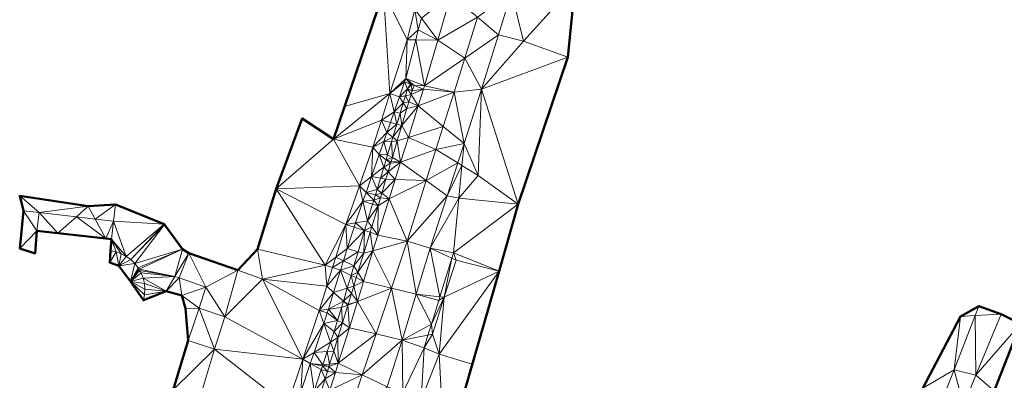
# Model space of a CAD drawing. Header units: metres. Extents: x 3490451 to 6981510, y 5754235 to 11509207.
# Tile 70 of 77: x 3490802 to 3490872, y 5754647 to 5754672. Entities that reach past the tile are written whole.
import ezdxf

# ---------------------------------------------------------------- set-up
doc = ezdxf.new("R2010")
doc.units = ezdxf.units.M
doc.layers.add('Kartierung-05$0$$VERB', color=7, linetype='Continuous', lineweight=18, true_color=0x82563a)

msp = doc.modelspace()

# ---------------------------------------------------------------- linework, layer by layer
at = {"layer": 'Kartierung-05$0$$VERB', "color": 1, "lineweight": 50, "ltscale": 0.02}
for points in [[(3490872.465, 5754705.678), (3490856.422, 5754708.658), (3490849.327, 5754709.908), (3490849.637, 5754708.026), (3490850.382, 5754707.819), (3490847.774, 5754697.299), (3490846.936, 5754693.825), (3490846.882, 5754693.694), (3490846.434, 5754692.023), (3490850.458, 5754688.819), (3490848.51, 5754686.064), (3490846.232, 5754683.793), (3490843.425, 5754681.84), (3490842.904, 5754676.133), (3490841.487, 5754674.596), (3490840.97, 5754669.445), (3490837.471, 5754659.086), (3490836.134, 5754654.359), (3490832.314, 5754641.106)], [(3490827.996, 5754674.041), (3490824.473, 5754663.675), (3490822.272, 5754665.123), (3490820.437, 5754660.159), (3490819.125, 5754655.921), (3490817.747, 5754654.449), (3490814.278, 5754655.64), (3490813.84, 5754655.928), (3490812.556, 5754657.675), (3490809.12, 5754659.073), (3490807.197, 5754658.954), (3490802.372, 5754659.685), (3490802.641, 5754658.609), (3490802.381, 5754655.972), (3490803.451, 5754655.615), (3490803.585, 5754657.21), (3490808.43, 5754656.658), (3490808.829, 5754656.63), (3490808.829, 5754656.63), (3490808.772, 5754655.81), (3490808.714, 5754654.979), (3490809.364, 5754654.737), (3490810.17, 5754653.637), (3490811.089, 5754652.323), (3490812.686, 5754652.96), (3490813.784, 5754652.654), (3490814.05, 5754651.731), (3490814.238, 5754649.477), (3490813.173, 5754646.025)], [(3490865.977, 5754646.142), (3490868.626, 5754651.185), (3490869.922, 5754651.894), (3490871.486, 5754651.341), (3490872.856, 5754650.671), (3490869.152, 5754641.207)]]:
    msp.add_lwpolyline(points, dxfattribs=at)
at = {"layer": 'Kartierung-05$0$$VERB'}
for points in [[(3490837.005, 5754674.016, 171.627), (3490841.487, 5754674.596, 171.569), (3490837.865, 5754670.568, 171.383)], [(3490841.487, 5754674.596, 171.569), (3490840.97, 5754669.445, 171.248), (3490837.865, 5754670.568, 171.383)], [(3490828.445, 5754666.885, 172.129), (3490825.254, 5754665.974, 172.172), (3490827.996, 5754674.041, 172.075)], [(3490828.445, 5754666.885, 172.129), (3490827.996, 5754674.041, 172.075), (3490829.65, 5754670.669, 172.06)], [(3490830.201, 5754672.794, 171.909), (3490827.996, 5754674.041, 172.075), (3490829.65, 5754670.669, 172.06)], [(3490830.661, 5754672.176, 171.305), (3490831.817, 5754670.623, 171.142), (3490832.74, 5754673.817, 171.456)], [(3490834.616, 5754672.253, 171.371), (3490831.817, 5754670.623, 171.142), (3490832.74, 5754673.817, 171.456)], [(3490834.616, 5754672.253, 171.371), (3490837.005, 5754674.016, 171.627), (3490836.105, 5754671.012, 171.365)], [(3490837.005, 5754674.016, 171.627), (3490836.105, 5754671.012, 171.365), (3490837.865, 5754670.568, 171.383)], [(3490830.201, 5754672.794, 171.909), (3490830.447, 5754671.352, 171.209), (3490829.65, 5754670.669, 172.06)], [(3490830.661, 5754672.176, 171.305), (3490830.201, 5754672.794, 171.909), (3490830.447, 5754671.352, 171.209)], [(3490830.661, 5754672.176, 171.305), (3490831.817, 5754670.623, 171.142), (3490830.447, 5754671.352, 171.209)], [(3490834.616, 5754672.253, 171.371), (3490831.817, 5754670.623, 171.142), (3490833.713, 5754669.364, 171.116)], [(3490834.616, 5754672.253, 171.371), (3490833.713, 5754669.364, 171.116), (3490836.105, 5754671.012, 171.365)], [(3490830.266, 5754670.656, 171.129), (3490830.447, 5754671.352, 171.209), (3490829.65, 5754670.669, 172.06)], [(3490830.266, 5754670.656, 171.129), (3490831.817, 5754670.623, 171.142), (3490830.447, 5754671.352, 171.209)], [(3490834.888, 5754667.189, 170.995), (3490833.713, 5754669.364, 171.116), (3490836.105, 5754671.012, 171.365)], [(3490834.888, 5754667.189, 170.995), (3490836.105, 5754671.012, 171.365), (3490837.865, 5754670.568, 171.383)], [(3490828.445, 5754666.885, 172.129), (3490829.65, 5754670.669, 172.06), (3490829.56, 5754667.936, 170.813)], [(3490830.266, 5754670.656, 171.129), (3490829.65, 5754670.669, 172.06), (3490829.56, 5754667.936, 170.813)], [(3490830.266, 5754670.656, 171.129), (3490829.56, 5754667.936, 170.813), (3490830.893, 5754667.429, 170.827)], [(3490830.266, 5754670.656, 171.129), (3490831.817, 5754670.623, 171.142), (3490830.893, 5754667.429, 170.827)], [(3490831.817, 5754670.623, 171.142), (3490833.713, 5754669.364, 171.116), (3490830.893, 5754667.429, 170.827)], [(3490834.888, 5754667.189, 170.995), (3490840.97, 5754669.445, 171.248), (3490837.865, 5754670.568, 171.383)], [(3490832.96, 5754666.965, 170.893), (3490833.713, 5754669.364, 171.116), (3490830.893, 5754667.429, 170.827)], [(3490832.96, 5754666.965, 170.893), (3490834.888, 5754667.189, 170.995), (3490833.713, 5754669.364, 171.116)], [(3490834.888, 5754667.189, 170.995), (3490837.471, 5754659.086, 170.353), (3490840.97, 5754669.445, 171.248)], [(3490828.445, 5754666.885, 172.129), (3490829.478, 5754667.7, 170.813), (3490829.56, 5754667.936, 170.813)], [(3490829.112, 5754666.649, 170.729), (3490828.445, 5754666.885, 172.129), (3490829.478, 5754667.7, 170.813)], [(3490829.112, 5754666.649, 170.729), (3490829.478, 5754667.7, 170.813), (3490829.69, 5754667.205, 170.412)], [(3490829.897, 5754667.541, 170.817), (3490829.478, 5754667.7, 170.813), (3490829.56, 5754667.936, 170.813)], [(3490829.897, 5754667.541, 170.817), (3490829.478, 5754667.7, 170.813), (3490829.69, 5754667.205, 170.412)], [(3490829.897, 5754667.541, 170.817), (3490830.148, 5754667.445, 170.82), (3490829.56, 5754667.936, 170.813)], [(3490830.148, 5754667.445, 170.82), (3490829.56, 5754667.936, 170.813), (3490830.893, 5754667.429, 170.827)], [(3490829.897, 5754667.541, 170.817), (3490829.69, 5754667.205, 170.412), (3490829.933, 5754667.498, 170.334)], [(3490829.897, 5754667.541, 170.817), (3490830.148, 5754667.445, 170.82), (3490829.933, 5754667.498, 170.334)], [(3490827.843, 5754664.993, 172.163), (3490828.445, 5754666.885, 172.129), (3490824.473, 5754663.675, 172.204)], [(3490828.445, 5754666.885, 172.129), (3490825.254, 5754665.974, 172.172), (3490824.473, 5754663.675, 172.204)], [(3490827.843, 5754664.993, 172.163), (3490828.746, 5754665.598, 170.644), (3490828.445, 5754666.885, 172.129)], [(3490829.112, 5754666.649, 170.729), (3490828.746, 5754665.598, 170.644), (3490828.445, 5754666.885, 172.129)], [(3490829.539, 5754666.709, 170.366), (3490829.112, 5754666.649, 170.729), (3490829.69, 5754667.205, 170.412)], [(3490829.539, 5754666.709, 170.366), (3490829.938, 5754666.813, 170.378), (3490829.69, 5754667.205, 170.412)], [(3490829.69, 5754667.205, 170.412), (3490829.933, 5754667.498, 170.334), (3490830.017, 5754667.078, 170.403)], [(3490829.938, 5754666.813, 170.378), (3490829.69, 5754667.205, 170.412), (3490830.017, 5754667.078, 170.403)], [(3490830.148, 5754667.445, 170.82), (3490829.933, 5754667.498, 170.334), (3490830.017, 5754667.078, 170.403)], [(3490829.938, 5754666.813, 170.378), (3490830.447, 5754666.01, 170.716), (3490830.818, 5754667.19, 170.827)], [(3490829.938, 5754666.813, 170.378), (3490830.818, 5754667.19, 170.827), (3490830.017, 5754667.078, 170.403)], [(3490830.148, 5754667.445, 170.82), (3490830.818, 5754667.19, 170.827), (3490830.017, 5754667.078, 170.403)], [(3490830.148, 5754667.445, 170.82), (3490830.818, 5754667.19, 170.827), (3490830.893, 5754667.429, 170.827)], [(3490832.96, 5754666.965, 170.893), (3490830.447, 5754666.01, 170.716), (3490830.818, 5754667.19, 170.827)], [(3490832.96, 5754666.965, 170.893), (3490832.206, 5754664.567, 170.67), (3490830.447, 5754666.01, 170.716)], [(3490832.96, 5754666.965, 170.893), (3490830.818, 5754667.19, 170.827), (3490830.893, 5754667.429, 170.827)], [(3490832.96, 5754666.965, 170.893), (3490832.206, 5754664.567, 170.67), (3490833.67, 5754663.366, 170.626)], [(3490832.96, 5754666.965, 170.893), (3490834.888, 5754667.189, 170.995), (3490833.67, 5754663.366, 170.626)], [(3490834.888, 5754667.189, 170.995), (3490833.67, 5754663.366, 170.626), (3490834.664, 5754661.107, 170.501)], [(3490834.888, 5754667.189, 170.995), (3490837.471, 5754659.086, 170.353), (3490834.664, 5754661.107, 170.501)], [(3490829.389, 5754666.213, 170.319), (3490829.112, 5754666.649, 170.729), (3490828.746, 5754665.598, 170.644)], [(3490829.389, 5754666.213, 170.319), (3490829.173, 5754665.503, 170.253), (3490828.746, 5754665.598, 170.644)], [(3490829.539, 5754666.709, 170.366), (3490829.389, 5754666.213, 170.319), (3490829.112, 5754666.649, 170.729)], [(3490829.389, 5754666.213, 170.319), (3490829.173, 5754665.503, 170.253), (3490829.642, 5754665.815, 170.285)], [(3490829.539, 5754666.709, 170.366), (3490829.389, 5754666.213, 170.319), (3490829.786, 5754666.299, 170.33)], [(3490829.389, 5754666.213, 170.319), (3490829.642, 5754665.815, 170.285), (3490829.786, 5754666.299, 170.33)], [(3490829.539, 5754666.709, 170.366), (3490829.786, 5754666.299, 170.33), (3490829.938, 5754666.813, 170.378)], [(3490829.642, 5754665.815, 170.285), (3490829.786, 5754666.299, 170.33), (3490830.447, 5754666.01, 170.716)], [(3490829.786, 5754666.299, 170.33), (3490829.938, 5754666.813, 170.378), (3490830.447, 5754666.01, 170.716)], [(3490828.479, 5754664.83, 170.583), (3490827.843, 5754664.993, 172.163), (3490828.746, 5754665.598, 170.644)], [(3490828.933, 5754664.714, 170.179), (3490828.479, 5754664.83, 170.583), (3490828.746, 5754665.598, 170.644)], [(3490828.933, 5754664.714, 170.179), (3490829.173, 5754665.503, 170.253), (3490828.746, 5754665.598, 170.644)], [(3490828.933, 5754664.714, 170.179), (3490829.173, 5754665.503, 170.253), (3490829.288, 5754664.623, 170.174)], [(3490829.173, 5754665.503, 170.253), (3490829.288, 5754664.623, 170.174), (3490829.642, 5754665.815, 170.285)], [(3490829.288, 5754664.623, 170.174), (3490829.642, 5754665.815, 170.285), (3490830.447, 5754666.01, 170.716)], [(3490829.288, 5754664.623, 170.174), (3490829.751, 5754663.792, 170.506), (3490830.447, 5754666.01, 170.716)], [(3490829.751, 5754663.792, 170.506), (3490832.206, 5754664.567, 170.67), (3490830.447, 5754666.01, 170.716)], [(3490824.473, 5754663.675, 172.204), (3490820.437, 5754660.159, 172.691), (3490822.272, 5754665.123, 172.213)], [(3490827.843, 5754664.993, 172.163), (3490824.473, 5754663.675, 172.204), (3490827.241, 5754663.101, 172.197)], [(3490828.24, 5754664.144, 170.528), (3490827.843, 5754664.993, 172.163), (3490827.241, 5754663.101, 172.197)], [(3490828.479, 5754664.83, 170.583), (3490828.24, 5754664.144, 170.528), (3490827.843, 5754664.993, 172.163)], [(3490828.933, 5754664.714, 170.179), (3490828.479, 5754664.83, 170.583), (3490828.24, 5754664.144, 170.528)], [(3490828.24, 5754664.144, 170.528), (3490828.014, 5754663.496, 170.475), (3490827.241, 5754663.101, 172.197)], [(3490828.656, 5754663.801, 170.094), (3490828.24, 5754664.144, 170.528), (3490828.014, 5754663.496, 170.475)], [(3490828.933, 5754664.714, 170.179), (3490828.656, 5754663.801, 170.094), (3490828.24, 5754664.144, 170.528)], [(3490828.933, 5754664.714, 170.179), (3490828.656, 5754663.801, 170.094), (3490829.288, 5754664.623, 170.174)], [(3490828.656, 5754663.801, 170.094), (3490829.288, 5754664.623, 170.174), (3490828.968, 5754663.545, 170.074)], [(3490829.288, 5754664.623, 170.174), (3490829.751, 5754663.792, 170.506), (3490828.968, 5754663.545, 170.074)], [(3490829.751, 5754663.792, 170.506), (3490832.206, 5754664.567, 170.67), (3490831.691, 5754662.925, 170.518)], [(3490832.206, 5754664.567, 170.67), (3490831.691, 5754662.925, 170.518), (3490833.67, 5754663.366, 170.626)], [(3490826.294, 5754660.382, 172.179), (3490824.473, 5754663.675, 172.204), (3490820.437, 5754660.159, 172.691)], [(3490826.294, 5754660.382, 172.179), (3490824.473, 5754663.675, 172.204), (3490827.241, 5754663.101, 172.197)], [(3490828.014, 5754663.496, 170.475), (3490827.697, 5754662.588, 170.403), (3490827.241, 5754663.101, 172.197)], [(3490828.014, 5754663.496, 170.475), (3490828.28, 5754662.564, 169.978), (3490827.697, 5754662.588, 170.403)], [(3490828.656, 5754663.801, 170.094), (3490828.555, 5754663.47, 170.063), (3490828.014, 5754663.496, 170.475)], [(3490828.555, 5754663.47, 170.063), (3490828.014, 5754663.496, 170.475), (3490828.28, 5754662.564, 169.978)], [(3490828.555, 5754663.47, 170.063), (3490828.62, 5754662.373, 169.965), (3490828.28, 5754662.564, 169.978)], [(3490828.656, 5754663.801, 170.094), (3490828.555, 5754663.47, 170.063), (3490828.968, 5754663.545, 170.074)], [(3490828.555, 5754663.47, 170.063), (3490828.62, 5754662.373, 169.965), (3490828.968, 5754663.545, 170.074)], [(3490828.62, 5754662.373, 169.965), (3490828.968, 5754663.545, 170.074), (3490829.202, 5754662.045, 170.341)], [(3490829.751, 5754663.792, 170.506), (3490828.968, 5754663.545, 170.074), (3490829.202, 5754662.045, 170.341)], [(3490829.751, 5754663.792, 170.506), (3490829.202, 5754662.045, 170.341), (3490831.691, 5754662.925, 170.518)], [(3490833.224, 5754661.987, 170.501), (3490831.691, 5754662.925, 170.518), (3490833.67, 5754663.366, 170.626)], [(3490833.517, 5754661.808, 170.502), (3490833.224, 5754661.987, 170.501), (3490833.67, 5754663.366, 170.626)], [(3490833.517, 5754661.808, 170.502), (3490833.67, 5754663.366, 170.626), (3490834.664, 5754661.107, 170.501)], [(3490827.16, 5754661.044, 170.279), (3490826.294, 5754660.382, 172.179), (3490827.241, 5754663.101, 172.197)], [(3490827.16, 5754661.044, 170.279), (3490827.697, 5754662.588, 170.403), (3490827.241, 5754663.101, 172.197)], [(3490831.006, 5754660.745, 170.315), (3490829.202, 5754662.045, 170.341), (3490831.691, 5754662.925, 170.518)], [(3490833.224, 5754661.987, 170.501), (3490831.006, 5754660.745, 170.315), (3490831.691, 5754662.925, 170.518)], [(3490827.16, 5754661.044, 170.279), (3490828.017, 5754661.7, 169.898), (3490827.697, 5754662.588, 170.403)], [(3490828.28, 5754662.564, 169.978), (3490827.697, 5754662.588, 170.403), (3490828.175, 5754662.217, 169.946)], [(3490828.017, 5754661.7, 169.898), (3490827.697, 5754662.588, 170.403), (3490828.175, 5754662.217, 169.946)], [(3490828.499, 5754661.966, 169.927), (3490828.017, 5754661.7, 169.898), (3490828.175, 5754662.217, 169.946)], [(3490828.62, 5754662.373, 169.965), (3490828.28, 5754662.564, 169.978), (3490828.175, 5754662.217, 169.946)], [(3490828.62, 5754662.373, 169.965), (3490828.175, 5754662.217, 169.946), (3490828.538, 5754662.098, 169.939)], [(3490828.499, 5754661.966, 169.927), (3490828.175, 5754662.217, 169.946), (3490828.538, 5754662.098, 169.939)], [(3490828.32, 5754661.364, 169.871), (3490828.816, 5754660.815, 170.225), (3490829.202, 5754662.045, 170.341)], [(3490828.32, 5754661.364, 169.871), (3490828.499, 5754661.966, 169.927), (3490829.202, 5754662.045, 170.341)], [(3490828.499, 5754661.966, 169.927), (3490829.202, 5754662.045, 170.341), (3490828.538, 5754662.098, 169.939)], [(3490828.62, 5754662.373, 169.965), (3490829.202, 5754662.045, 170.341), (3490828.538, 5754662.098, 169.939)], [(3490828.816, 5754660.815, 170.225), (3490831.006, 5754660.745, 170.315), (3490829.202, 5754662.045, 170.341)], [(3490833.224, 5754661.987, 170.501), (3490831.006, 5754660.745, 170.315), (3490832.479, 5754659.682, 170.292)], [(3490833.517, 5754661.808, 170.502), (3490833.224, 5754661.987, 170.501), (3490832.479, 5754659.682, 170.292)], [(3490827.779, 5754660.916, 169.824), (3490827.16, 5754661.044, 170.279), (3490828.017, 5754661.7, 169.898)], [(3490828.32, 5754661.364, 169.871), (3490827.779, 5754660.916, 169.824), (3490828.017, 5754661.7, 169.898)], [(3490828.32, 5754661.364, 169.871), (3490827.779, 5754660.916, 169.824), (3490828.163, 5754660.837, 169.821)], [(3490828.32, 5754661.364, 169.871), (3490828.499, 5754661.966, 169.927), (3490828.017, 5754661.7, 169.898)], [(3490828.32, 5754661.364, 169.871), (3490828.816, 5754660.815, 170.225), (3490828.163, 5754660.837, 169.821)], [(3490833.517, 5754661.808, 170.502), (3490833.292, 5754659.51, 170.319), (3490832.479, 5754659.682, 170.292)], [(3490833.517, 5754661.808, 170.502), (3490833.292, 5754659.51, 170.319), (3490834.664, 5754661.107, 170.501)], [(3490827.16, 5754661.044, 170.279), (3490826.765, 5754659.91, 170.188), (3490826.294, 5754660.382, 172.179)], [(3490827.539, 5754660.125, 169.751), (3490827.16, 5754661.044, 170.279), (3490826.765, 5754659.91, 170.188)], [(3490827.779, 5754660.916, 169.824), (3490827.539, 5754660.125, 169.751), (3490827.16, 5754661.044, 170.279)], [(3490827.779, 5754660.916, 169.824), (3490828.163, 5754660.837, 169.821), (3490827.539, 5754660.125, 169.751)], [(3490827.876, 5754659.868, 169.731), (3490828.163, 5754660.837, 169.821), (3490827.539, 5754660.125, 169.751)], [(3490827.876, 5754659.868, 169.731), (3490828.816, 5754660.815, 170.225), (3490828.163, 5754660.837, 169.821)], [(3490827.876, 5754659.868, 169.731), (3490828.816, 5754660.815, 170.225), (3490828.394, 5754659.473, 170.098)], [(3490828.816, 5754660.815, 170.225), (3490828.394, 5754659.473, 170.098), (3490831.006, 5754660.745, 170.315)], [(3490828.394, 5754659.473, 170.098), (3490831.006, 5754660.745, 170.315), (3490829.668, 5754656.486, 169.919)], [(3490831.006, 5754660.745, 170.315), (3490832.479, 5754659.682, 170.292), (3490829.668, 5754656.486, 169.919)], [(3490833.292, 5754659.51, 170.319), (3490837.471, 5754659.086, 170.353), (3490834.664, 5754661.107, 170.501)], [(3490819.125, 5754655.921, 172.634), (3490820.437, 5754660.159, 172.691), (3490823.882, 5754654.8, 172.219)], [(3490826.294, 5754660.382, 172.179), (3490820.437, 5754660.159, 172.691), (3490825.347, 5754657.663, 172.162)], [(3490820.437, 5754660.159, 172.691), (3490823.882, 5754654.8, 172.219), (3490825.347, 5754657.663, 172.162)], [(3490826.55, 5754659.291, 170.138), (3490826.294, 5754660.382, 172.179), (3490825.347, 5754657.663, 172.162)], [(3490826.765, 5754659.91, 170.188), (3490826.55, 5754659.291, 170.138), (3490826.294, 5754660.382, 172.179)], [(3490826.765, 5754659.91, 170.188), (3490827.308, 5754659.366, 169.68), (3490826.55, 5754659.291, 170.138)], [(3490827.539, 5754660.125, 169.751), (3490827.42, 5754659.734, 169.714), (3490826.765, 5754659.91, 170.188)], [(3490827.42, 5754659.734, 169.714), (3490826.765, 5754659.91, 170.188), (3490827.308, 5754659.366, 169.68)], [(3490827.876, 5754659.868, 169.731), (3490827.539, 5754660.125, 169.751), (3490827.42, 5754659.734, 169.714)], [(3490802.372, 5754659.685, 173.512), (3490803.736, 5754658.501, 173.56), (3490802.641, 5754658.609, 173.569)], [(3490802.372, 5754659.685, 173.512), (3490807.197, 5754658.954, 173.569), (3490803.736, 5754658.501, 173.56)], [(3490826.55, 5754659.291, 170.138), (3490826.023, 5754657.779, 170.016), (3490825.347, 5754657.663, 172.162)], [(3490826.55, 5754659.291, 170.138), (3490826.023, 5754657.779, 170.016), (3490826.87, 5754657.924, 169.545)], [(3490827.225, 5754659.092, 169.654), (3490827.308, 5754659.366, 169.68), (3490826.55, 5754659.291, 170.138)], [(3490827.225, 5754659.092, 169.654), (3490826.55, 5754659.291, 170.138), (3490826.87, 5754657.924, 169.545)], [(3490827.225, 5754659.092, 169.654), (3490827.611, 5754658.977, 169.648), (3490827.308, 5754659.366, 169.68)], [(3490827.779, 5754659.542, 169.701), (3490827.42, 5754659.734, 169.714), (3490827.308, 5754659.366, 169.68)], [(3490827.611, 5754658.977, 169.648), (3490827.779, 5754659.542, 169.701), (3490827.308, 5754659.366, 169.68)], [(3490827.876, 5754659.868, 169.731), (3490827.779, 5754659.542, 169.701), (3490827.42, 5754659.734, 169.714)], [(3490828.394, 5754659.473, 170.098), (3490829.668, 5754656.486, 169.919), (3490827.586, 5754656.9, 169.855)], [(3490827.611, 5754658.977, 169.648), (3490828.394, 5754659.473, 170.098), (3490827.586, 5754656.9, 169.855)], [(3490827.611, 5754658.977, 169.648), (3490827.779, 5754659.542, 169.701), (3490828.394, 5754659.473, 170.098)], [(3490827.876, 5754659.868, 169.731), (3490827.779, 5754659.542, 169.701), (3490828.394, 5754659.473, 170.098)], [(3490832.479, 5754659.682, 170.292), (3490829.668, 5754656.486, 169.919), (3490831.287, 5754655.999, 169.959)], [(3490833.292, 5754659.51, 170.319), (3490832.479, 5754659.682, 170.292), (3490831.287, 5754655.999, 169.959)], [(3490833.292, 5754659.51, 170.319), (3490832.915, 5754655.655, 170.012), (3490831.287, 5754655.999, 169.959)], [(3490833.292, 5754659.51, 170.319), (3490837.471, 5754659.086, 170.353), (3490832.915, 5754655.655, 170.012)], [(3490803.585, 5754657.21, 173.569), (3490802.381, 5754655.972, 173.569), (3490802.641, 5754658.609, 173.569)], [(3490802.381, 5754655.972, 173.569), (3490802.381, 5754655.973, 173.569), (3490802.641, 5754658.609, 173.569)], [(3490803.585, 5754657.21, 173.569), (3490803.736, 5754658.501, 173.56), (3490802.641, 5754658.609, 173.569)], [(3490806.363, 5754658.195, 173.544), (3490807.197, 5754658.954, 173.569), (3490803.736, 5754658.501, 173.56)], [(3490807.688, 5754658.04, 173.536), (3490806.363, 5754658.195, 173.544), (3490807.197, 5754658.954, 173.569)], [(3490807.688, 5754658.04, 173.536), (3490807.197, 5754658.954, 173.569), (3490809.12, 5754659.073, 173.559)], [(3490807.688, 5754658.04, 173.536), (3490808.99, 5754657.888, 173.528), (3490809.12, 5754659.073, 173.559)], [(3490808.99, 5754657.888, 173.528), (3490809.12, 5754659.073, 173.559), (3490812.556, 5754657.675, 173.401)], [(3490827.225, 5754659.092, 169.654), (3490827.611, 5754658.977, 169.648), (3490826.87, 5754657.924, 169.545)], [(3490827.171, 5754657.494, 169.51), (3490827.611, 5754658.977, 169.648), (3490826.87, 5754657.924, 169.545)], [(3490827.171, 5754657.494, 169.51), (3490827.611, 5754658.977, 169.648), (3490827.586, 5754656.9, 169.855)], [(3490837.471, 5754659.086, 170.353), (3490836.134, 5754654.359, 170.163), (3490832.915, 5754655.655, 170.012)], [(3490805.062, 5754657.042, 173.558), (3490803.585, 5754657.21, 173.569), (3490803.736, 5754658.501, 173.56)], [(3490805.062, 5754657.042, 173.558), (3490806.363, 5754658.195, 173.544), (3490803.736, 5754658.501, 173.56)], [(3490805.062, 5754657.042, 173.558), (3490806.363, 5754658.195, 173.544), (3490808.43, 5754656.658, 173.533)], [(3490807.688, 5754658.04, 173.536), (3490806.363, 5754658.195, 173.544), (3490808.43, 5754656.658, 173.533)], [(3490807.688, 5754658.04, 173.536), (3490808.43, 5754656.658, 173.533), (3490808.99, 5754657.888, 173.528)], [(3490808.43, 5754656.658, 173.533), (3490808.829, 5754656.63, 173.533), (3490808.99, 5754657.888, 173.528)], [(3490809.88, 5754655.413, 173.52), (3490808.829, 5754656.63, 173.533), (3490808.99, 5754657.888, 173.528)], [(3490809.88, 5754655.413, 173.52), (3490808.99, 5754657.888, 173.528), (3490812.556, 5754657.675, 173.401)], [(3490826.023, 5754657.779, 170.016), (3490826.87, 5754657.924, 169.545), (3490826.659, 5754657.229, 169.48)], [(3490827.171, 5754657.494, 169.51), (3490826.87, 5754657.924, 169.545), (3490826.659, 5754657.229, 169.48)], [(3490803.585, 5754657.21, 173.569), (3490802.381, 5754655.972, 173.569), (3490803.451, 5754655.615, 173.569)], [(3490803.585, 5754657.21, 173.569), (3490803.451, 5754655.615, 173.569), (3490803.585, 5754657.21, 173.569)], [(3490803.451, 5754655.615, 173.569), (3490803.451, 5754655.615, 173.569), (3490803.585, 5754657.21, 173.569)], [(3490805.062, 5754657.042, 173.558), (3490803.585, 5754657.21, 173.569), (3490803.585, 5754657.21, 173.569)], [(3490805.062, 5754657.042, 173.558), (3490803.585, 5754657.21, 173.569), (3490805.061, 5754657.042, 173.558)], [(3490809.88, 5754655.413, 173.52), (3490810.199, 5754655.181, 173.519), (3490812.556, 5754657.675, 173.401)], [(3490810.199, 5754655.181, 173.519), (3490812.556, 5754657.675, 173.401), (3490812.576, 5754657.648, 173.398)], [(3490810.199, 5754655.181, 173.519), (3490810.482, 5754654.906, 173.518), (3490812.576, 5754657.648, 173.398)], [(3490810.482, 5754654.906, 173.518), (3490812.576, 5754657.648, 173.398), (3490812.576, 5754657.648, 173.398)], [(3490810.482, 5754654.906, 173.518), (3490812.576, 5754657.648, 173.398), (3490813.84, 5754655.928, 173.362)], [(3490824.628, 5754655.355, 172.183), (3490823.882, 5754654.8, 172.219), (3490825.347, 5754657.663, 172.162)], [(3490824.628, 5754655.355, 172.183), (3490825.446, 5754655.962, 169.825), (3490825.347, 5754657.663, 172.162)], [(3490826.023, 5754657.779, 170.016), (3490825.347, 5754657.663, 172.162), (3490825.917, 5754657.475, 169.992)], [(3490825.446, 5754655.962, 169.825), (3490825.347, 5754657.663, 172.162), (3490825.917, 5754657.475, 169.992)], [(3490825.446, 5754655.962, 169.825), (3490826.659, 5754657.229, 169.48), (3490825.917, 5754657.475, 169.992)], [(3490826.214, 5754655.741, 169.319), (3490825.446, 5754655.962, 169.825), (3490826.659, 5754657.229, 169.48)], [(3490826.023, 5754657.779, 170.016), (3490826.659, 5754657.229, 169.48), (3490825.917, 5754657.475, 169.992)], [(3490826.214, 5754655.741, 169.319), (3490826.602, 5754655.628, 169.31), (3490826.659, 5754657.229, 169.48)], [(3490826.602, 5754655.628, 169.31), (3490826.659, 5754657.229, 169.48), (3490827.059, 5754657.118, 169.475)], [(3490827.171, 5754657.494, 169.51), (3490826.659, 5754657.229, 169.48), (3490827.059, 5754657.118, 169.475)], [(3490827.171, 5754657.494, 169.51), (3490827.059, 5754657.118, 169.475), (3490827.586, 5754656.9, 169.855)], [(3490805.062, 5754657.042, 173.558), (3490805.061, 5754657.042, 173.558), (3490805.062, 5754657.041, 173.558)], [(3490805.062, 5754657.042, 173.558), (3490808.43, 5754656.658, 173.533), (3490808.43, 5754656.658, 173.533)], [(3490805.062, 5754657.042, 173.558), (3490808.43, 5754656.658, 173.533), (3490805.062, 5754657.041, 173.558)], [(3490808.43, 5754656.658, 173.533), (3490808.43, 5754656.658, 173.533), (3490808.829, 5754656.63, 173.533)], [(3490809.159, 5754655.731, 173.522), (3490808.772, 5754655.81, 173.523), (3490808.829, 5754656.63, 173.533)], [(3490809.159, 5754655.731, 173.522), (3490809.53, 5754655.598, 173.521), (3490808.829, 5754656.63, 173.533)], [(3490809.53, 5754655.598, 173.521), (3490809.88, 5754655.413, 173.52), (3490808.829, 5754656.63, 173.533)], [(3490827.253, 5754655.81, 169.75), (3490826.602, 5754655.628, 169.31), (3490827.059, 5754657.118, 169.475)], [(3490827.253, 5754655.81, 169.75), (3490827.059, 5754657.118, 169.475), (3490827.586, 5754656.9, 169.855)], [(3490827.253, 5754655.81, 169.75), (3490829.668, 5754656.486, 169.919), (3490827.586, 5754656.9, 169.855)], [(3490827.253, 5754655.81, 169.75), (3490828.552, 5754653.17, 169.595), (3490829.668, 5754656.486, 169.919)], [(3490828.552, 5754653.17, 169.595), (3490830.294, 5754652.751, 169.656), (3490829.668, 5754656.486, 169.919)], [(3490830.294, 5754652.751, 169.656), (3490829.668, 5754656.486, 169.919), (3490831.287, 5754655.999, 169.959)], [(3490802.381, 5754655.972, 173.569), (3490802.381, 5754655.973, 173.569), (3490802.381, 5754655.972, 173.569)], [(3490802.381, 5754655.972, 173.569), (3490803.092, 5754655.735, 173.569), (3490802.381, 5754655.972, 173.569)], [(3490802.381, 5754655.972, 173.569), (3490802.381, 5754655.972, 173.569), (3490802.381, 5754655.972, 173.569)], [(3490802.381, 5754655.972, 173.569), (3490803.092, 5754655.735, 173.569), (3490803.451, 5754655.615, 173.569)], [(3490809.159, 5754655.731, 173.522), (3490808.772, 5754655.81, 173.523), (3490808.714, 5754654.98, 173.682)], [(3490809.159, 5754655.731, 173.522), (3490808.772, 5754655.81, 173.523), (3490808.772, 5754655.81, 173.523)], [(3490810.482, 5754654.906, 173.518), (3490810.723, 5754654.593, 173.518), (3490813.84, 5754655.928, 173.362)], [(3490810.723, 5754654.593, 173.518), (3490810.777, 5754654.509, 173.516), (3490813.84, 5754655.928, 173.362)], [(3490810.777, 5754654.509, 173.516), (3490813.293, 5754654.005, 173.377), (3490813.84, 5754655.928, 173.362)], [(3490813.293, 5754654.005, 173.377), (3490813.84, 5754655.928, 173.362), (3490814.278, 5754655.64, 173.047)], [(3490819.125, 5754655.921, 172.634), (3490817.747, 5754654.449, 172.905), (3490819.471, 5754653.813, 172.496)], [(3490819.125, 5754655.921, 172.634), (3490819.471, 5754653.813, 172.496), (3490823.882, 5754654.8, 172.219)], [(3490825.175, 5754655.093, 169.729), (3490824.628, 5754655.355, 172.183), (3490825.446, 5754655.962, 169.825)], [(3490825.175, 5754655.093, 169.729), (3490826.214, 5754655.741, 169.319), (3490825.446, 5754655.962, 169.825)], [(3490825.175, 5754655.093, 169.729), (3490826.214, 5754655.741, 169.319), (3490825.915, 5754654.739, 169.21)], [(3490826.214, 5754655.741, 169.319), (3490826.602, 5754655.628, 169.31), (3490825.915, 5754654.739, 169.21)], [(3490826.192, 5754654.289, 169.162), (3490827.253, 5754655.81, 169.75), (3490826.602, 5754655.628, 169.31)], [(3490826.192, 5754654.289, 169.162), (3490827.253, 5754655.81, 169.75), (3490826.59, 5754653.641, 169.541)], [(3490827.253, 5754655.81, 169.75), (3490828.552, 5754653.17, 169.595), (3490826.59, 5754653.641, 169.541)], [(3490831.961, 5754652.573, 169.75), (3490830.294, 5754652.751, 169.656), (3490831.287, 5754655.999, 169.959)], [(3490832.802, 5754655.288, 169.981), (3490832.915, 5754655.655, 170.012), (3490831.287, 5754655.999, 169.959)], [(3490831.961, 5754652.573, 169.75), (3490832.802, 5754655.288, 169.981), (3490831.287, 5754655.999, 169.959)], [(3490803.451, 5754655.615, 173.569), (3490803.451, 5754655.615, 173.569), (3490803.451, 5754655.615, 173.569)], [(3490809.159, 5754655.731, 173.522), (3490809.364, 5754654.737, 173.692), (3490808.714, 5754654.98, 173.682)], [(3490809.159, 5754655.731, 173.522), (3490809.53, 5754655.598, 173.521), (3490809.364, 5754654.737, 173.692)], [(3490809.53, 5754655.598, 173.521), (3490809.88, 5754655.413, 173.52), (3490809.364, 5754654.737, 173.692)], [(3490809.88, 5754655.413, 173.52), (3490810.199, 5754655.181, 173.519), (3490809.364, 5754654.737, 173.692)], [(3490810.199, 5754655.181, 173.519), (3490810.482, 5754654.906, 173.518), (3490809.364, 5754654.737, 173.692)], [(3490810.199, 5754655.181, 173.519), (3490809.364, 5754654.737, 173.692), (3490809.364, 5754654.737, 173.692)], [(3490813.293, 5754654.005, 173.377), (3490813.609, 5754653.894, 173.031), (3490814.278, 5754655.64, 173.047)], [(3490813.609, 5754653.894, 173.031), (3490815.475, 5754653.238, 172.911), (3490814.278, 5754655.64, 173.047)], [(3490815.475, 5754653.238, 172.911), (3490814.278, 5754655.64, 173.047), (3490817.747, 5754654.449, 172.905)], [(3490824.628, 5754655.355, 172.183), (3490824.405, 5754654.636, 172.19), (3490823.882, 5754654.8, 172.219)], [(3490825.175, 5754655.093, 169.729), (3490824.628, 5754655.355, 172.183), (3490824.405, 5754654.636, 172.19)], [(3490825.175, 5754655.093, 169.729), (3490824.405, 5754654.636, 172.19), (3490824.975, 5754654.45, 169.657)], [(3490825.175, 5754655.093, 169.729), (3490825.915, 5754654.739, 169.21), (3490824.975, 5754654.45, 169.657)], [(3490826.192, 5754654.289, 169.162), (3490826.602, 5754655.628, 169.31), (3490825.915, 5754654.739, 169.21)], [(3490831.961, 5754652.573, 169.75), (3490832.802, 5754655.288, 169.981), (3490832.274, 5754652.539, 169.782)], [(3490832.802, 5754655.288, 169.981), (3490832.274, 5754652.539, 169.782), (3490833.101, 5754655.148, 169.993)], [(3490832.274, 5754652.539, 169.782), (3490836.134, 5754654.359, 170.163), (3490833.101, 5754655.148, 169.993)], [(3490832.802, 5754655.288, 169.981), (3490833.101, 5754655.148, 169.993), (3490832.915, 5754655.655, 170.012)], [(3490836.134, 5754654.359, 170.163), (3490833.101, 5754655.148, 169.993), (3490832.915, 5754655.655, 170.012)], [(3490809.364, 5754654.737, 173.692), (3490808.714, 5754654.979, 173.682), (3490808.714, 5754654.98, 173.682)], [(3490808.714, 5754654.98, 173.682), (3490809.364, 5754654.737, 173.692), (3490809.261, 5754654.775, 173.69)], [(3490810.482, 5754654.906, 173.518), (3490810.17, 5754653.637, 173.684), (3490809.364, 5754654.737, 173.692)], [(3490810.17, 5754653.637, 173.684), (3490809.62, 5754654.388, 173.689), (3490809.364, 5754654.737, 173.692)], [(3490810.17, 5754653.637, 173.684), (3490809.62, 5754654.388, 173.689), (3490810.168, 5754653.639, 173.684)], [(3490810.482, 5754654.906, 173.518), (3490810.723, 5754654.593, 173.518), (3490810.17, 5754653.637, 173.684)], [(3490810.774, 5754654.504, 173.517), (3490810.723, 5754654.593, 173.518), (3490810.17, 5754653.637, 173.684)], [(3490810.774, 5754654.504, 173.517), (3490810.821, 5754654.422, 173.517), (3490810.17, 5754653.637, 173.684)], [(3490810.821, 5754654.422, 173.517), (3490810.918, 5754654.25, 173.517), (3490810.17, 5754653.637, 173.684)], [(3490810.774, 5754654.504, 173.517), (3490810.723, 5754654.593, 173.518), (3490810.777, 5754654.509, 173.516)], [(3490810.774, 5754654.504, 173.517), (3490810.821, 5754654.422, 173.517), (3490810.777, 5754654.509, 173.516)], [(3490810.821, 5754654.422, 173.517), (3490810.777, 5754654.509, 173.516), (3490813.293, 5754654.005, 173.377)], [(3490810.821, 5754654.422, 173.517), (3490810.918, 5754654.25, 173.517), (3490813.293, 5754654.005, 173.377)], [(3490815.475, 5754653.238, 172.911), (3490817.747, 5754654.449, 172.905), (3490816.83, 5754651.156, 172.876)], [(3490817.747, 5754654.449, 172.905), (3490816.83, 5754651.156, 172.876), (3490819.471, 5754653.813, 172.496)], [(3490823.993, 5754653.316, 172.202), (3490819.471, 5754653.813, 172.496), (3490823.882, 5754654.8, 172.219)], [(3490823.993, 5754653.316, 172.202), (3490824.405, 5754654.636, 172.19), (3490823.882, 5754654.8, 172.219)], [(3490823.993, 5754653.316, 172.202), (3490824.405, 5754654.636, 172.19), (3490824.975, 5754654.45, 169.657)], [(3490824.484, 5754652.872, 169.483), (3490823.993, 5754653.316, 172.202), (3490824.975, 5754654.45, 169.657)], [(3490825.447, 5754653.175, 169.04), (3490824.484, 5754652.872, 169.483), (3490824.975, 5754654.45, 169.657)], [(3490825.915, 5754654.739, 169.21), (3490824.975, 5754654.45, 169.657), (3490825.711, 5754654.058, 169.136)], [(3490825.447, 5754653.175, 169.04), (3490824.975, 5754654.45, 169.657), (3490825.711, 5754654.058, 169.136)], [(3490826.192, 5754654.289, 169.162), (3490825.915, 5754654.739, 169.21), (3490825.711, 5754654.058, 169.136)], [(3490832.274, 5754652.539, 169.782), (3490836.134, 5754654.359, 170.163), (3490831.925, 5754648.522, 169.48)], [(3490834.249, 5754647.818, 169.194), (3490836.134, 5754654.359, 170.163), (3490831.925, 5754648.522, 169.48)], [(3490810.918, 5754654.25, 173.517), (3490811.062, 5754653.882, 173.516), (3490810.17, 5754653.637, 173.684)], [(3490811.062, 5754653.882, 173.516), (3490811.152, 5754653.498, 173.515), (3490810.17, 5754653.637, 173.684)], [(3490810.918, 5754654.25, 173.517), (3490811.062, 5754653.882, 173.516), (3490813.293, 5754654.005, 173.377)], [(3490811.062, 5754653.882, 173.516), (3490813.293, 5754654.005, 173.377), (3490812.686, 5754652.96, 173.321)], [(3490811.062, 5754653.882, 173.516), (3490811.152, 5754653.498, 173.515), (3490812.686, 5754652.96, 173.321)], [(3490813.293, 5754654.005, 173.377), (3490813.609, 5754653.894, 173.031), (3490812.686, 5754652.96, 173.321)], [(3490813.609, 5754653.894, 173.031), (3490813.784, 5754652.654, 172.98), (3490812.686, 5754652.96, 173.321)], [(3490813.609, 5754653.894, 173.031), (3490815.475, 5754653.238, 172.911), (3490813.784, 5754652.654, 172.98)], [(3490822.306, 5754648.163, 171.695), (3490816.83, 5754651.156, 172.876), (3490819.471, 5754653.813, 172.496)], [(3490822.306, 5754648.163, 171.695), (3490819.471, 5754653.813, 172.496), (3490823.462, 5754651.609, 172.218)], [(3490823.993, 5754653.316, 172.202), (3490819.471, 5754653.813, 172.496), (3490823.462, 5754651.609, 172.218)], [(3490825.447, 5754653.175, 169.04), (3490825.894, 5754653.316, 169.055), (3490825.711, 5754654.058, 169.136)], [(3490826.192, 5754654.289, 169.162), (3490825.711, 5754654.058, 169.136), (3490826.079, 5754653.921, 169.121)], [(3490825.894, 5754653.316, 169.055), (3490825.711, 5754654.058, 169.136), (3490826.079, 5754653.921, 169.121)], [(3490825.894, 5754653.316, 169.055), (3490826.079, 5754653.921, 169.121), (3490826.59, 5754653.641, 169.541)], [(3490826.192, 5754654.289, 169.162), (3490826.079, 5754653.921, 169.121), (3490826.59, 5754653.641, 169.541)], [(3490810.17, 5754653.637, 173.684), (3490810.168, 5754653.639, 173.684), (3490810.169, 5754653.637, 173.684)], [(3490810.17, 5754653.637, 173.684), (3490810.169, 5754653.637, 173.684), (3490810.17, 5754653.637, 173.684)], [(3490811.187, 5754653.105, 173.514), (3490811.166, 5754652.71, 173.513), (3490810.17, 5754653.637, 173.684)], [(3490811.152, 5754653.498, 173.515), (3490811.187, 5754653.105, 173.514), (3490810.17, 5754653.637, 173.684)], [(3490810.17, 5754653.637, 173.684), (3490810.17, 5754653.636, 173.684), (3490811.056, 5754652.37, 173.518)], [(3490810.17, 5754653.637, 173.684), (3490810.17, 5754653.637, 173.684), (3490810.17, 5754653.636, 173.684)], [(3490810.17, 5754653.637, 173.684), (3490811.166, 5754652.71, 173.513), (3490811.089, 5754652.323, 173.512)], [(3490810.17, 5754653.637, 173.684), (3490811.089, 5754652.323, 173.512), (3490811.056, 5754652.37, 173.518)], [(3490811.152, 5754653.498, 173.515), (3490811.187, 5754653.105, 173.514), (3490812.686, 5754652.96, 173.321)], [(3490811.187, 5754653.105, 173.514), (3490811.166, 5754652.71, 173.513), (3490812.686, 5754652.96, 173.321)], [(3490815.475, 5754653.238, 172.911), (3490815.011, 5754651.761, 172.829), (3490813.784, 5754652.654, 172.98)], [(3490815.475, 5754653.238, 172.911), (3490815.011, 5754651.761, 172.829), (3490816.83, 5754651.156, 172.876)], [(3490824.484, 5754652.872, 169.483), (3490823.993, 5754653.316, 172.202), (3490823.462, 5754651.609, 172.218)], [(3490825.447, 5754653.175, 169.04), (3490824.484, 5754652.872, 169.483), (3490825.17, 5754652.25, 168.94)], [(3490825.734, 5754652.796, 168.997), (3490825.447, 5754653.175, 169.04), (3490825.17, 5754652.25, 168.94)], [(3490825.734, 5754652.796, 168.997), (3490825.447, 5754653.175, 169.04), (3490825.894, 5754653.316, 169.055)], [(3490825.734, 5754652.796, 168.997), (3490825.894, 5754653.316, 169.055), (3490826.16, 5754652.235, 169.405)], [(3490825.894, 5754653.316, 169.055), (3490826.16, 5754652.235, 169.405), (3490826.59, 5754653.641, 169.541)], [(3490826.16, 5754652.235, 169.405), (3490828.552, 5754653.17, 169.595), (3490826.59, 5754653.641, 169.541)], [(3490826.16, 5754652.235, 169.405), (3490828.552, 5754653.17, 169.595), (3490827.473, 5754649.964, 169.282)], [(3490828.552, 5754653.17, 169.595), (3490827.473, 5754649.964, 169.282), (3490829.302, 5754649.504, 169.354)], [(3490828.552, 5754653.17, 169.595), (3490830.294, 5754652.751, 169.656), (3490829.302, 5754649.504, 169.354)], [(3490811.166, 5754652.71, 173.513), (3490811.089, 5754652.324, 173.512), (3490812.686, 5754652.96, 173.321)], [(3490811.166, 5754652.71, 173.513), (3490811.089, 5754652.324, 173.512), (3490811.089, 5754652.323, 173.512)], [(3490813.784, 5754652.654, 172.98), (3490812.686, 5754652.96, 173.321), (3490813.784, 5754652.654, 172.98)], [(3490815.011, 5754651.761, 172.829), (3490814.05, 5754651.731, 172.735), (3490813.784, 5754652.654, 172.98)], [(3490814.05, 5754651.731, 172.735), (3490813.784, 5754652.654, 172.98), (3490813.784, 5754652.654, 172.98)], [(3490814.05, 5754651.731, 172.735), (3490813.784, 5754652.654, 172.98), (3490814.05, 5754651.731, 172.735)], [(3490824.484, 5754652.872, 169.483), (3490824.116, 5754651.689, 169.352), (3490823.462, 5754651.609, 172.218)], [(3490824.484, 5754652.872, 169.483), (3490825.17, 5754652.25, 168.94), (3490824.116, 5754651.689, 169.352)], [(3490825.734, 5754652.796, 168.997), (3490825.496, 5754652.02, 168.911), (3490825.17, 5754652.25, 168.94)], [(3490825.734, 5754652.796, 168.997), (3490825.496, 5754652.02, 168.911), (3490826.16, 5754652.235, 169.405)], [(3490831.364, 5754650.644, 169.587), (3490830.294, 5754652.751, 169.656), (3490829.302, 5754649.504, 169.354)], [(3490831.364, 5754650.644, 169.587), (3490830.294, 5754652.751, 169.656), (3490831.881, 5754652.314, 169.728)], [(3490831.961, 5754652.573, 169.75), (3490830.294, 5754652.751, 169.656), (3490831.881, 5754652.314, 169.728)], [(3490831.364, 5754650.644, 169.587), (3490832.274, 5754652.539, 169.782), (3490831.881, 5754652.314, 169.728)], [(3490831.364, 5754650.644, 169.587), (3490832.274, 5754652.539, 169.782), (3490831.448, 5754649.93, 169.571)], [(3490832.274, 5754652.539, 169.782), (3490831.448, 5754649.93, 169.571), (3490831.925, 5754648.522, 169.48)], [(3490831.961, 5754652.573, 169.75), (3490832.274, 5754652.539, 169.782), (3490831.881, 5754652.314, 169.728)], [(3490815.011, 5754651.761, 172.829), (3490814.238, 5754649.477, 171.597), (3490814.05, 5754651.731, 172.735)], [(3490815.011, 5754651.761, 172.829), (3490814.238, 5754649.477, 171.597), (3490816.1, 5754648.872, 171.645)], [(3490815.011, 5754651.761, 172.829), (3490816.83, 5754651.156, 172.876), (3490816.1, 5754648.872, 171.645)], [(3490823.787, 5754650.691, 169.261), (3490822.306, 5754648.163, 171.695), (3490823.462, 5754651.609, 172.218)], [(3490824.116, 5754651.689, 169.352), (3490823.462, 5754651.609, 172.218), (3490824.033, 5754651.424, 169.323)], [(3490823.787, 5754650.691, 169.261), (3490823.462, 5754651.609, 172.218), (3490824.033, 5754651.424, 169.323)], [(3490824.116, 5754651.689, 169.352), (3490824.763, 5754650.887, 168.792), (3490824.033, 5754651.424, 169.323)], [(3490825.17, 5754652.25, 168.94), (3490824.116, 5754651.689, 169.352), (3490825.036, 5754651.802, 168.891)], [(3490824.116, 5754651.689, 169.352), (3490825.036, 5754651.802, 168.891), (3490824.763, 5754650.887, 168.792)], [(3490825.036, 5754651.802, 168.891), (3490824.763, 5754650.887, 168.792), (3490825.099, 5754650.724, 168.768)], [(3490825.17, 5754652.25, 168.94), (3490825.036, 5754651.802, 168.891), (3490825.481, 5754651.969, 168.906)], [(3490825.036, 5754651.802, 168.891), (3490825.481, 5754651.969, 168.906), (3490825.099, 5754650.724, 168.768)], [(3490825.481, 5754651.969, 168.906), (3490825.099, 5754650.724, 168.768), (3490825.594, 5754650.383, 169.227)], [(3490825.496, 5754652.02, 168.911), (3490825.17, 5754652.25, 168.94), (3490825.481, 5754651.969, 168.906)], [(3490826.16, 5754652.235, 169.405), (3490825.481, 5754651.969, 168.906), (3490825.594, 5754650.383, 169.227)], [(3490825.496, 5754652.02, 168.911), (3490826.16, 5754652.235, 169.405), (3490825.481, 5754651.969, 168.906)], [(3490826.16, 5754652.235, 169.405), (3490827.473, 5754649.964, 169.282), (3490825.594, 5754650.383, 169.227)], [(3490869.668, 5754651.242, 164.293), (3490868.626, 5754651.185, 164.826), (3490869.922, 5754651.894, 164.355)], [(3490869.668, 5754651.242, 164.293), (3490871.486, 5754651.341, 164.335), (3490869.922, 5754651.894, 164.355)], [(3490822.306, 5754648.163, 171.695), (3490816.83, 5754651.156, 172.876), (3490816.1, 5754648.872, 171.645)], [(3490823.787, 5754650.691, 169.261), (3490824.763, 5754650.887, 168.792), (3490824.033, 5754651.424, 169.323)], [(3490824.509, 5754650.128, 168.726), (3490823.787, 5754650.691, 169.261), (3490824.763, 5754650.887, 168.792)], [(3490824.509, 5754650.128, 168.726), (3490824.763, 5754650.887, 168.792), (3490825.099, 5754650.724, 168.768)], [(3490868.176, 5754647.419, 163.928), (3490868.626, 5754651.185, 164.826), (3490865.977, 5754646.142, 164.549)], [(3490869.668, 5754651.242, 164.293), (3490868.176, 5754647.419, 163.928), (3490868.626, 5754651.185, 164.826)], [(3490869.668, 5754651.242, 164.293), (3490868.176, 5754647.419, 163.928), (3490869.717, 5754647.057, 163.959)], [(3490869.668, 5754651.242, 164.293), (3490869.717, 5754647.057, 163.959), (3490871.486, 5754651.341, 164.335)], [(3490869.717, 5754647.057, 163.959), (3490871.486, 5754651.341, 164.335), (3490872.856, 5754650.671, 164.253)], [(3490823.787, 5754650.691, 169.261), (3490823.1, 5754648.644, 169.087), (3490822.306, 5754648.163, 171.695)], [(3490823.787, 5754650.691, 169.261), (3490823.1, 5754648.644, 169.087), (3490824.255, 5754649.369, 168.66)], [(3490824.509, 5754650.128, 168.726), (3490823.787, 5754650.691, 169.261), (3490824.255, 5754649.369, 168.66)], [(3490824.509, 5754650.128, 168.726), (3490824.781, 5754649.694, 168.681), (3490825.099, 5754650.724, 168.768)], [(3490824.781, 5754649.694, 168.681), (3490825.099, 5754650.724, 168.768), (3490825.594, 5754650.383, 169.227)], [(3490824.781, 5754649.694, 168.681), (3490824.808, 5754647.892, 168.984), (3490825.594, 5754650.383, 169.227)], [(3490824.808, 5754647.892, 168.984), (3490827.473, 5754649.964, 169.282), (3490825.594, 5754650.383, 169.227)], [(3490831.123, 5754649.866, 169.521), (3490831.364, 5754650.644, 169.587), (3490829.302, 5754649.504, 169.354)], [(3490831.123, 5754649.866, 169.521), (3490831.364, 5754650.644, 169.587), (3490831.448, 5754649.93, 169.571)], [(3490871.004, 5754645.939, 163.845), (3490869.717, 5754647.057, 163.959), (3490872.856, 5754650.671, 164.253)], [(3490824.509, 5754650.128, 168.726), (3490824.255, 5754649.369, 168.66), (3490824.781, 5754649.694, 168.681)], [(3490824.488, 5754648.747, 168.6), (3490824.255, 5754649.369, 168.66), (3490824.781, 5754649.694, 168.681)], [(3490824.488, 5754648.747, 168.6), (3490824.781, 5754649.694, 168.681), (3490824.808, 5754647.892, 168.984)], [(3490826.499, 5754647.07, 169), (3490824.808, 5754647.892, 168.984), (3490827.473, 5754649.964, 169.282)], [(3490826.499, 5754647.07, 169), (3490827.473, 5754649.964, 169.282), (3490829.302, 5754649.504, 169.354)], [(3490826.499, 5754647.07, 169), (3490828.253, 5754646.218, 169.04), (3490829.302, 5754649.504, 169.354)], [(3490829.352, 5754645.798, 169.058), (3490828.253, 5754646.218, 169.04), (3490829.302, 5754649.504, 169.354)], [(3490831.123, 5754649.866, 169.521), (3490830.847, 5754648.973, 169.445), (3490829.302, 5754649.504, 169.354)], [(3490829.352, 5754645.798, 169.058), (3490830.847, 5754648.973, 169.445), (3490829.302, 5754649.504, 169.354)], [(3490831.448, 5754649.93, 169.571), (3490831.925, 5754648.522, 169.48), (3490830.847, 5754648.973, 169.445)], [(3490831.123, 5754649.866, 169.521), (3490831.448, 5754649.93, 169.571), (3490830.847, 5754648.973, 169.445)], [(3490814.238, 5754649.477, 171.597), (3490816.1, 5754648.872, 171.645), (3490813.173, 5754646.025, 171.579)], [(3490816.1, 5754648.872, 171.645), (3490815.031, 5754645.364, 171.563), (3490813.173, 5754646.025, 171.579)], [(3490821.203, 5754644.877, 171.196), (3490816.1, 5754648.872, 171.645), (3490815.031, 5754645.364, 171.563)], [(3490822.306, 5754648.163, 171.695), (3490821.203, 5754644.877, 171.196), (3490816.1, 5754648.872, 171.645)], [(3490824.036, 5754648.714, 168.604), (3490823.1, 5754648.644, 169.087), (3490824.255, 5754649.369, 168.66)], [(3490824.036, 5754648.714, 168.604), (3490824.488, 5754648.747, 168.6), (3490824.255, 5754649.369, 168.66)], [(3490829.352, 5754645.798, 169.058), (3490830.636, 5754645.306, 169.274), (3490830.847, 5754648.973, 169.445)], [(3490830.636, 5754645.306, 169.274), (3490831.925, 5754648.522, 169.48), (3490830.847, 5754648.973, 169.445)], [(3490822.166, 5754645.865, 168.852), (3490822.306, 5754648.163, 171.695), (3490821.203, 5754644.877, 171.196)], [(3490822.84, 5754647.871, 169.022), (3490822.166, 5754645.865, 168.852), (3490822.306, 5754648.163, 171.695)], [(3490822.84, 5754647.871, 169.022), (3490823.1, 5754648.644, 169.087), (3490822.306, 5754648.163, 171.695)], [(3490822.84, 5754647.871, 169.022), (3490823.1, 5754648.644, 169.087), (3490823.72, 5754647.767, 168.522)], [(3490824.036, 5754648.714, 168.604), (3490823.1, 5754648.644, 169.087), (3490823.72, 5754647.767, 168.522)], [(3490824.036, 5754648.714, 168.604), (3490824.202, 5754647.822, 168.522), (3490823.72, 5754647.767, 168.522)], [(3490824.036, 5754648.714, 168.604), (3490824.488, 5754648.747, 168.6), (3490824.202, 5754647.822, 168.522)], [(3490824.488, 5754648.747, 168.6), (3490824.202, 5754647.822, 168.522), (3490824.808, 5754647.892, 168.984)], [(3490830.636, 5754645.306, 169.274), (3490831.925, 5754648.522, 169.48), (3490832.314, 5754641.106, 169.139)], [(3490831.925, 5754648.522, 169.48), (3490832.314, 5754641.106, 169.139), (3490834.249, 5754647.818, 169.194)], [(3490822.84, 5754647.871, 169.022), (3490823.103, 5754645.924, 168.362), (3490822.166, 5754645.865, 168.852)], [(3490822.84, 5754647.871, 169.022), (3490823.697, 5754647.7, 168.516), (3490823.613, 5754647.448, 168.494)], [(3490822.84, 5754647.871, 169.022), (3490823.697, 5754647.7, 168.516), (3490823.72, 5754647.767, 168.522)], [(3490822.84, 5754647.871, 169.022), (3490823.103, 5754645.924, 168.362), (3490823.613, 5754647.448, 168.494)], [(3490823.103, 5754645.924, 168.362), (3490823.88, 5754646.78, 168.433), (3490823.613, 5754647.448, 168.494)], [(3490823.697, 5754647.7, 168.516), (3490823.613, 5754647.448, 168.494), (3490824.039, 5754647.294, 168.477)], [(3490823.88, 5754646.78, 168.433), (3490823.613, 5754647.448, 168.494), (3490824.039, 5754647.294, 168.477)], [(3490823.697, 5754647.7, 168.516), (3490823.72, 5754647.767, 168.522), (3490824.148, 5754647.647, 168.507)], [(3490823.697, 5754647.7, 168.516), (3490824.148, 5754647.647, 168.507), (3490824.039, 5754647.294, 168.477)], [(3490824.202, 5754647.822, 168.522), (3490823.72, 5754647.767, 168.522), (3490824.148, 5754647.647, 168.507)], [(3490824.148, 5754647.647, 168.507), (3490824.603, 5754647.243, 168.92), (3490824.039, 5754647.294, 168.477)], [(3490824.148, 5754647.647, 168.507), (3490824.603, 5754647.243, 168.92), (3490824.808, 5754647.892, 168.984)], [(3490824.202, 5754647.822, 168.522), (3490824.148, 5754647.647, 168.507), (3490824.808, 5754647.892, 168.984)], [(3490824.603, 5754647.243, 168.92), (3490826.499, 5754647.07, 169), (3490824.808, 5754647.892, 168.984)], [(3490867.303, 5754645.182, 163.714), (3490868.176, 5754647.419, 163.928), (3490865.977, 5754646.142, 164.549)], [(3490867.303, 5754645.182, 163.714), (3490868.832, 5754644.914, 163.772), (3490868.176, 5754647.419, 163.928)], [(3490868.832, 5754644.914, 163.772), (3490868.176, 5754647.419, 163.928), (3490869.717, 5754647.057, 163.959)], [(3490823.626, 5754645.958, 168.364), (3490823.103, 5754645.924, 168.362), (3490823.88, 5754646.78, 168.433)], [(3490823.626, 5754645.958, 168.364), (3490824.209, 5754645.995, 168.799), (3490823.88, 5754646.78, 168.433)], [(3490823.88, 5754646.78, 168.433), (3490824.603, 5754647.243, 168.92), (3490824.039, 5754647.294, 168.477)], [(3490824.209, 5754645.995, 168.799), (3490823.88, 5754646.78, 168.433), (3490824.603, 5754647.243, 168.92)], [(3490824.209, 5754645.995, 168.799), (3490824.603, 5754647.243, 168.92), (3490826.499, 5754647.07, 169)], [(3490824.209, 5754645.995, 168.799), (3490826.499, 5754647.07, 169), (3490825.278, 5754643.441, 168.646)], [(3490826.499, 5754647.07, 169), (3490828.253, 5754646.218, 169.04), (3490825.278, 5754643.441, 168.646)], [(3490868.832, 5754644.914, 163.772), (3490871.004, 5754645.939, 163.845), (3490869.717, 5754647.057, 163.959)]]:
    msp.add_3dface(points, dxfattribs=at)

doc.saveas('drawing.dxf')
